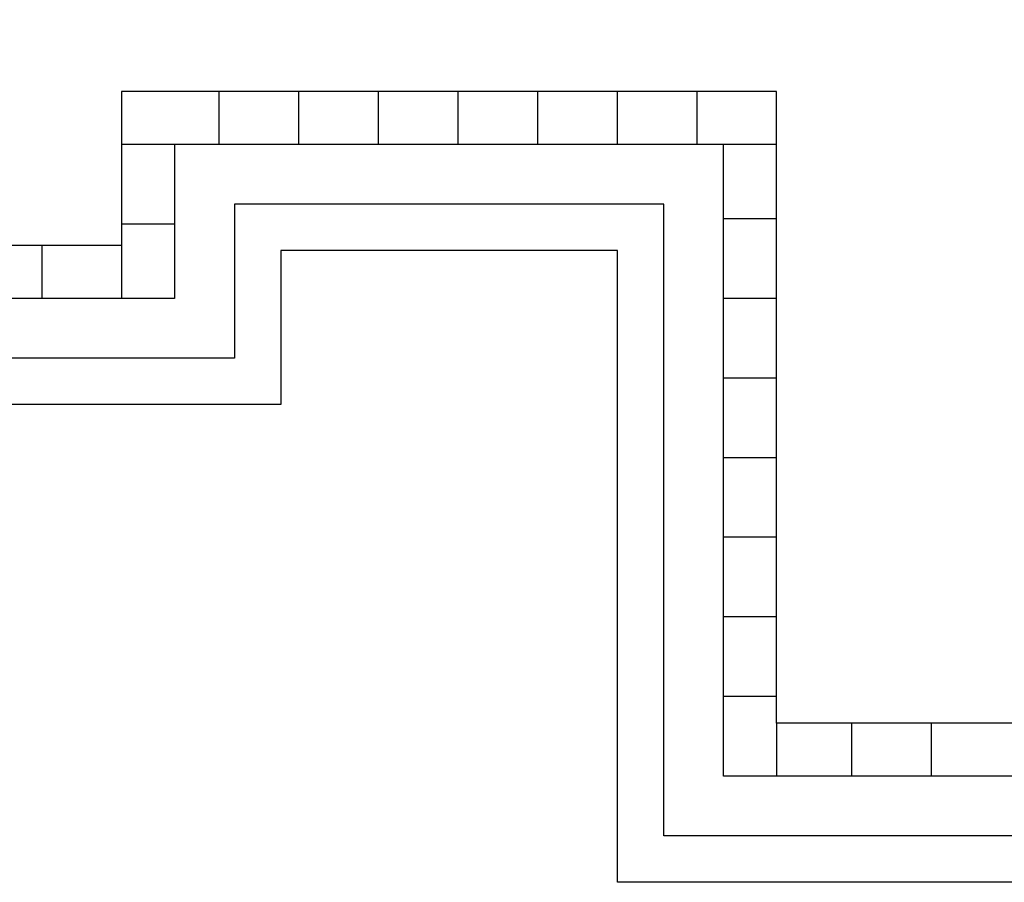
# Model space of a CAD drawing. Header units: millimetres. Extents: x -532 to 413144, y -532 to 654275.
# Tile 87 of 210: x 41765 to 49182, y -532 to 5968. Entities that reach past the tile are written whole.
import ezdxf

# ---------------------------------------------------------------- set-up
doc = ezdxf.new("R2010")
doc.units = ezdxf.units.MM
doc.header["$LTSCALE"] = 100
doc.layers.add('A-0050-BESTAAND', color=7, linetype='Continuous')
doc.layers.add('A-0270-DAK', color=7, linetype='Continuous')

msp = doc.modelspace()

# ---------------------------------------------------------------- linework, layer by layer
at = {"layer": 'A-0050-BESTAAND', "ltscale": 10}
for points in [[(48132.375, 30332.375), (60932.375, 30332.375), (60932.375, 16467.375), (57432.375, 16467.375), (57432.375, 267.375), (47067.375, 267.375), (47067.375, 5027.375), (42932.375, 5027.375), (42932.375, 3867.375), (32667.375, 3867.375), (32667.375, 11532.375)], [(48132.375, 29932.375), (60532.375, 29932.375), (60532.375, 16867.375), (57032.375, 16867.375), (57032.375, 667.375), (47467.375, 667.375), (47467.375, 5427.375), (42532.375, 5427.375), (42532.375, 4267.375), (33067.375, 4267.375), (33067.375, 11532.375)], [(43267.375, 5027.375), (43267.375, 5427.375)], [(43867.375, 5027.375), (43867.375, 5427.375)], [(44467.375, 5027.375), (44467.375, 5427.375)], [(45067.375, 5027.375), (45067.375, 5427.375)], [(45667.375, 5027.375), (45667.375, 5427.375)], [(46267.375, 5027.375), (46267.375, 5427.375)], [(46867.375, 5027.375), (46867.375, 5427.375)], [(42932.375, 5027.375), (42532.375, 5027.375)], [(47467.375, 5027.375), (47067.375, 5027.375)], [(47467.375, 4467.375), (47067.375, 4467.375)], [(42932.375, 4427.375), (42532.375, 4427.375)], [(41932.375, 4267.375), (41932.375, 3867.375)], [(42532.375, 4267.375), (42532.375, 3867.375)], [(47467.375, 3867.375), (47067.375, 3867.375)], [(47467.375, 3267.375), (47067.375, 3267.375)], [(47467.375, 2667.375), (47067.375, 2667.375)], [(47467.375, 2067.375), (47067.375, 2067.375)], [(47467.375, 1467.375), (47067.375, 1467.375)], [(47467.375, 867.375), (47067.375, 867.375)], [(47467.375, 667.375), (47467.375, 267.375)], [(48032.375, 667.375), (48032.375, 267.375)], [(48632.375, 667.375), (48632.375, 267.375)]]:
    msp.add_lwpolyline(points, dxfattribs=at)
at = {"layer": 'A-0270-DAK', "ltscale": 10}
msp.add_lwpolyline([(3067.625, 38332.375), (29332.375, 38332.375), (29332.375, 29700), (35467.625, 29700), (35467.625, 31132.375), (61732.375, 31132.375), (61732.375, 15667.625), (58132.375, 15667.625), (58132.375, -532.375), (46267.625, -532.375), (46267.625, 4227.625), (43732.375, 4227.625), (43732.375, 3067.625), (31867.625, 3067.625), (31867.625, 11427.625), (25732.375, 11427.625), (25732.375, 10267.625), (13867.625, 10267.625), (13867.625, 15037.625), (11332.375, 15037.625), (11332.375, 13867.625), (-532.375, 13867.625), (-532.375, 25732.375), (3067.625, 25732.375)], close=True, dxfattribs=at)
msp.add_lwpolyline([(3417.625, 37982.375), (28982.375, 37982.375), (28982.375, 29700), (35817.625, 29700), (35817.625, 30782.375), (61382.375, 30782.375), (61382.375, 16017.625), (57782.375, 16017.625), (57782.375, -182.375), (46617.625, -182.375), (46617.625, 4577.625), (43382.375, 4577.625), (43382.375, 3417.625), (32217.625, 3417.625), (32217.625, 11777.625), (25382.375, 11777.625), (25382.375, 10617.625), (14217.625, 10617.625)], dxfattribs=at)

doc.saveas('drawing.dxf')
